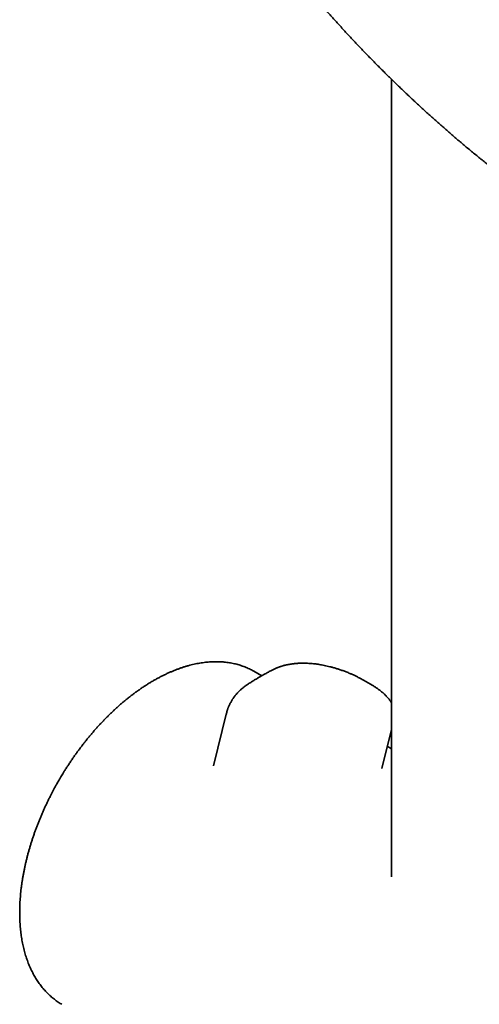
# Model space of a CAD drawing. Header units: millimetres. Extents: x 8 to 768, y 12 to 1489.
# Tile 3 of 13: x 598 to 644, y 410 to 509. Entities that reach past the tile are written whole.
import ezdxf

# ---------------------------------------------------------------- set-up
doc = ezdxf.new("R2010")
doc.units = ezdxf.units.MM

msp = doc.modelspace()

# ---------------------------------------------------------------- linework, layer by layer
at = {"color": 7, "linetype": 'Continuous', "lineweight": 35}
for p, q in [((635.064, 503.047), (635.064, 422.532)), ((621.977, 442.824), (621.172, 443.277)), ((632.965, 441.955), (632.234, 442.377)), ((618.408, 439.067), (617.092, 433.728)), ((634.089, 433.452), (635.064, 437.405)), ((635.064, 435.454), (634.642, 435.692))]:
    msp.add_line(p, q, dxfattribs=at)
for points, knots in [([(678.981, 483.539), (679.004, 483.553), (679.055, 483.581), (679.131, 483.626), (679.212, 483.677), (679.299, 483.732), (679.39, 483.793), (679.485, 483.859), (679.579, 483.928), (679.667, 483.995), (679.744, 484.057), (679.813, 484.114), (679.873, 484.166), (679.925, 484.211), (679.968, 484.25), (680.002, 484.281), (680.029, 484.307), (680.056, 484.333), (680.087, 484.363), (680.124, 484.399), (680.166, 484.441), (680.214, 484.491), (680.268, 484.548), (680.324, 484.609), (680.379, 484.671), (680.431, 484.732), (680.485, 484.798), (680.541, 484.867), (680.597, 484.94), (680.648, 485.008), (680.692, 485.07), (680.728, 485.121), (680.756, 485.163), (680.779, 485.197), (680.803, 485.233), (680.829, 485.273), (680.86, 485.322), (680.897, 485.381), (680.939, 485.452), (680.985, 485.531), (681.032, 485.616), (681.08, 485.706), (681.128, 485.799), (681.171, 485.889), (681.211, 485.974), (681.247, 486.056), (681.283, 486.139), (681.318, 486.224), (681.351, 486.306), (681.38, 486.382), (681.404, 486.447), (681.424, 486.503), (681.44, 486.552), (681.456, 486.598), (681.472, 486.646), (681.489, 486.701), (681.508, 486.761), (681.53, 486.836), (681.557, 486.928), (681.586, 487.037), (681.616, 487.153), (681.644, 487.275), (681.672, 487.402), (681.698, 487.533), (681.723, 487.669), (681.742, 487.788), (681.758, 487.889), (681.769, 487.967), (681.778, 488.04), (681.786, 488.104), (681.793, 488.16), (681.798, 488.207), (681.802, 488.245), (681.807, 488.286), (681.812, 488.339), (681.818, 488.41), (681.825, 488.49), (681.832, 488.578), (681.838, 488.675), (681.844, 488.782), (681.849, 488.901), (681.854, 489.031), (681.857, 489.201), (681.858, 489.413), (681.853, 489.668), (681.843, 489.939), (681.826, 490.226), (681.801, 490.528), (681.774, 490.786), (681.75, 490.991), (681.731, 491.14), (681.711, 491.285), (681.691, 491.42), (681.672, 491.542), (681.655, 491.647), (681.64, 491.737), (681.628, 491.81), (681.617, 491.87), (681.608, 491.92), (681.599, 491.969), (681.59, 492.02), (681.579, 492.079), (681.567, 492.142), (681.553, 492.215), (681.537, 492.298), (681.518, 492.391), (681.495, 492.498), (681.469, 492.621), (681.439, 492.759), (681.404, 492.911), (681.365, 493.075), (681.319, 493.264), (681.265, 493.478), (681.2, 493.72), (681.128, 493.981), (681.049, 494.258), (680.963, 494.544), (680.872, 494.836), (680.749, 495.215), (680.589, 495.685), (680.384, 496.252), (680.162, 496.832), (679.924, 497.427), (679.668, 498.034), (679.455, 498.517), (679.297, 498.867), (679.199, 499.081), (679.099, 499.296), (678.997, 499.512), (678.896, 499.724), (678.799, 499.925), (678.707, 500.112), (678.623, 500.283), (678.545, 500.439), (678.476, 500.577), (678.415, 500.698), (678.362, 500.802), (678.318, 500.888), (678.279, 500.964), (678.241, 501.037), (678.2, 501.118), (678.154, 501.205), (678.091, 501.327), (678.008, 501.485), (677.902, 501.685), (677.786, 501.902), (677.659, 502.138), (677.519, 502.393), (677.368, 502.667), (677.208, 502.953), (677.039, 503.251), (676.861, 503.561), (676.675, 503.882), (676.452, 504.261), (676.188, 504.702), (675.879, 505.211), (675.549, 505.742), (675.199, 506.297), (674.829, 506.872), (674.439, 507.467), (674.029, 508.082), (673.595, 508.719), (673.142, 509.372), (672.671, 510.039), (672.182, 510.72), (671.668, 511.422), (671.128, 512.145), (670.563, 512.889), (670.015, 513.598), (669.488, 514.267), (668.987, 514.895), (668.472, 515.531), (667.946, 516.171), (667.412, 516.812), (666.822, 517.511), (666.174, 518.266), (665.464, 519.078), (664.745, 519.888), (664.015, 520.695), (663.276, 521.499), (662.543, 522.284), (661.815, 523.05), (661.095, 523.796), (660.369, 524.538), (659.635, 525.276), (658.881, 526.022), (658.106, 526.778), (657.311, 527.541), (656.51, 528.297), (655.704, 529.045), (654.894, 529.785), (654.096, 530.502), (653.31, 531.197), (652.537, 531.87), (651.762, 532.534), (650.985, 533.189), (650.192, 533.847), (649.381, 534.508), (648.555, 535.17), (647.729, 535.821), (646.903, 536.459), (646.078, 537.085), (645.314, 537.654), (644.61, 538.169), (643.966, 538.633), (643.324, 539.088), (642.684, 539.535), (642.052, 539.969), (641.441, 540.38), (640.859, 540.767), (640.304, 541.13), (639.769, 541.474), (639.254, 541.8), (638.76, 542.108), (638.288, 542.398), (637.837, 542.671), (637.405, 542.929), (636.966, 543.187), (636.523, 543.443), (636.078, 543.696), (635.658, 543.931), (635.262, 544.149), (634.891, 544.351), (634.544, 544.536), (634.221, 544.707), (633.921, 544.863), (633.644, 545.005), (633.391, 545.134), (633.16, 545.25), (632.98, 545.339), (632.847, 545.404), (632.756, 545.449), (632.674, 545.489), (632.601, 545.524), (632.534, 545.557), (632.464, 545.59), (632.385, 545.629), (632.29, 545.674), (632.181, 545.726), (632.048, 545.789), (631.888, 545.864), (631.7, 545.952), (631.494, 546.046), (631.273, 546.147), (631.035, 546.254), (630.781, 546.366), (630.502, 546.487), (630.196, 546.618), (629.864, 546.756), (629.514, 546.899), (629.147, 547.044), (628.731, 547.204), (628.28, 547.372), (627.806, 547.541), (627.351, 547.695), (626.915, 547.837), (626.496, 547.966), (626.096, 548.083), (625.726, 548.186), (625.386, 548.276), (625.072, 548.354), (624.771, 548.425), (624.484, 548.488), (624.235, 548.541), (624.023, 548.582), (623.85, 548.615), (623.709, 548.64), (623.597, 548.66), (623.514, 548.674), (623.44, 548.686), (623.381, 548.696), (623.335, 548.703), (623.296, 548.709), (623.256, 548.715), (623.208, 548.722), (623.152, 548.731), (623.088, 548.74), (623.006, 548.752), (622.904, 548.766), (622.778, 548.782), (622.639, 548.799), (622.485, 548.816), (622.319, 548.833), (622.145, 548.849), (621.969, 548.863), (621.794, 548.875), (621.621, 548.885), (621.448, 548.892), (621.173, 548.901), (620.8, 548.903), (620.458, 548.892), (620.24, 548.879), (620.146, 548.872), (620.061, 548.866), (619.988, 548.86), (619.925, 548.854), (619.872, 548.849), (619.832, 548.845), (619.803, 548.842), (619.778, 548.839), (619.75, 548.836), (619.714, 548.832), (619.67, 548.827), (619.619, 548.82), (619.562, 548.813), (619.5, 548.804), (619.385, 548.788), (619.222, 548.762), (619.036, 548.728), (618.879, 548.695), (618.747, 548.666), (618.614, 548.634), (618.481, 548.599), (618.347, 548.561), (618.214, 548.521), (618.092, 548.481), (617.983, 548.444), (617.888, 548.41), (617.804, 548.378), (617.724, 548.346), (617.641, 548.313), (617.554, 548.275), (617.462, 548.235), (617.368, 548.191), (617.271, 548.144), (617.175, 548.095), (617.082, 548.046), (616.954, 547.974), (616.793, 547.878), (616.593, 547.748), (616.395, 547.605), (616.198, 547.448), (616.041, 547.31), (615.92, 547.196), (615.832, 547.108), (615.746, 547.019), (615.664, 546.928), (615.584, 546.837), (615.517, 546.756), (615.459, 546.683), (615.407, 546.616), (615.35, 546.54), (615.287, 546.453), (615.221, 546.356), (615.151, 546.249), (615.079, 546.131), (615.003, 546.002), (614.954, 545.91), (614.928, 545.863)], [0, 0, 0, 0, 0.001409, 0.002983, 0.004725, 0.006632, 0.008707, 0.010948, 0.013354, 0.015512, 0.017472, 0.019236, 0.020803, 0.022172, 0.023345, 0.024194, 0.024897, 0.02558, 0.026417, 0.027409, 0.028556, 0.029859, 0.031465, 0.033095, 0.034683, 0.036229, 0.037732, 0.039586, 0.041371, 0.043038, 0.044504, 0.045768, 0.046619, 0.047365, 0.048171, 0.049074, 0.050073, 0.051488, 0.053061, 0.054792, 0.056653, 0.058563, 0.060516, 0.062513, 0.064128, 0.06577, 0.06744, 0.069136, 0.070802, 0.072272, 0.073536, 0.074593, 0.075479, 0.076286, 0.077198, 0.078215, 0.079337, 0.080564, 0.082373, 0.08437, 0.086479, 0.08864, 0.090854, 0.093119, 0.095436, 0.097806, 0.099155, 0.100494, 0.101699, 0.102757, 0.103667, 0.10443, 0.105045, 0.105513, 0.10645, 0.107587, 0.108925, 0.110289, 0.111813, 0.113497, 0.115341, 0.117344, 0.119495, 0.123129, 0.126925, 0.130883, 0.135003, 0.139285, 0.143728, 0.145734, 0.147772, 0.149792, 0.151622, 0.153248, 0.154669, 0.155821, 0.156792, 0.157581, 0.158199, 0.158741, 0.159511, 0.160213, 0.161032, 0.161979, 0.163054, 0.164257, 0.165587, 0.167198, 0.168964, 0.170884, 0.172958, 0.175187, 0.177958, 0.180937, 0.184122, 0.187504, 0.190944, 0.194399, 0.197869, 0.204269, 0.210719, 0.217219, 0.223769, 0.230369, 0.237019, 0.239269, 0.241525, 0.243787, 0.246054, 0.248305, 0.250405, 0.25233, 0.254108, 0.255706, 0.257124, 0.258363, 0.259422, 0.260301, 0.261001, 0.261745, 0.262553, 0.263455, 0.264414, 0.266258, 0.268272, 0.270454, 0.272807, 0.275381, 0.278119, 0.280963, 0.283906, 0.28695, 0.290093, 0.293336, 0.298044, 0.302947, 0.308046, 0.31334, 0.31883, 0.324412, 0.330183, 0.336142, 0.34229, 0.348396, 0.354678, 0.361135, 0.367767, 0.374575, 0.381558, 0.387167, 0.392885, 0.398701, 0.404532, 0.410362, 0.41619, 0.423605, 0.431017, 0.438427, 0.445834, 0.453238, 0.46064, 0.467616, 0.47459, 0.481561, 0.488531, 0.495497, 0.502884, 0.510268, 0.517649, 0.525028, 0.532403, 0.539777, 0.546726, 0.553674, 0.560619, 0.567561, 0.574502, 0.58186, 0.589216, 0.596569, 0.60392, 0.611268, 0.618613, 0.624383, 0.630151, 0.635918, 0.641683, 0.647436, 0.653055, 0.658277, 0.66334, 0.668247, 0.672995, 0.677587, 0.681942, 0.686146, 0.690198, 0.694098, 0.698542, 0.702771, 0.706784, 0.710583, 0.714165, 0.717532, 0.720684, 0.72362, 0.726341, 0.728846, 0.731136, 0.733211, 0.734205, 0.735112, 0.735931, 0.736664, 0.737321, 0.737951, 0.73875, 0.739717, 0.740818, 0.742022, 0.74376, 0.745675, 0.747767, 0.750036, 0.752481, 0.755104, 0.757903, 0.761187, 0.764684, 0.768396, 0.772322, 0.776462, 0.781848, 0.787088, 0.792183, 0.797131, 0.801933, 0.806589, 0.811098, 0.814993, 0.818771, 0.822434, 0.82598, 0.829395, 0.831744, 0.833945, 0.835997, 0.837136, 0.838225, 0.83921, 0.839999, 0.840552, 0.840988, 0.84151, 0.842135, 0.842866, 0.843701, 0.844641, 0.846105, 0.847766, 0.849626, 0.851684, 0.853988, 0.85641, 0.858841, 0.861281, 0.863729, 0.866186, 0.868652, 0.875588, 0.882592, 0.884173, 0.885658, 0.886979, 0.888137, 0.889131, 0.889961, 0.890628, 0.891037, 0.891376, 0.891819, 0.892394, 0.893101, 0.893923, 0.894871, 0.895895, 0.896915, 0.90051, 0.904033, 0.906287, 0.908572, 0.910902, 0.913277, 0.915698, 0.918163, 0.920532, 0.922511, 0.924305, 0.925914, 0.927377, 0.928973, 0.930758, 0.932539, 0.934476, 0.936506, 0.938504, 0.940465, 0.94239, 0.946787, 0.951044, 0.955986, 0.960809, 0.965558, 0.967959, 0.970386, 0.972818, 0.975224, 0.977606, 0.979985, 0.981423, 0.983063, 0.984906, 0.986952, 0.989201, 0.991607, 0.994209, 0.997007, 1, 1, 1, 1]), ([(613.379, 542.918), (613.374, 542.909), (613.333, 542.833), (613.261, 542.685), (613.166, 542.475), (613.077, 542.257), (612.994, 542.034), (612.918, 541.804), (612.849, 541.567), (612.786, 541.324), (612.731, 541.075), (612.682, 540.82), (612.64, 540.559), (612.605, 540.291), (612.578, 540.018), (612.557, 539.738), (612.544, 539.454), (612.539, 539.163), (612.54, 538.868), (612.549, 538.567), (612.565, 538.261), (612.589, 537.95), (612.619, 537.634), (612.657, 537.314), (612.702, 536.989), (612.755, 536.66), (612.814, 536.326), (612.88, 535.988), (612.954, 535.646), (613.034, 535.301), (613.121, 534.951), (613.215, 534.597), (613.315, 534.24), (613.423, 533.879), (613.536, 533.514), (613.657, 533.146), (613.784, 532.774), (613.918, 532.399), (614.058, 532.021), (614.204, 531.639), (614.357, 531.254), (614.516, 530.866), (614.681, 530.474), (614.853, 530.08), (615.03, 529.683), (615.214, 529.282), (615.404, 528.879), (615.6, 528.474), (615.802, 528.065), (616.009, 527.654), (616.223, 527.24), (616.442, 526.824), (616.668, 526.405), (616.899, 525.983), (617.135, 525.56), (617.378, 525.134), (617.626, 524.706), (617.879, 524.276), (618.138, 523.844), (618.403, 523.409), (618.673, 522.973), (618.948, 522.535), (619.229, 522.095), (619.515, 521.654), (619.806, 521.211), (620.102, 520.766), (620.403, 520.32), (620.71, 519.872), (621.022, 519.423), (621.338, 518.972), (621.66, 518.521), (621.986, 518.068), (622.318, 517.614), (622.654, 517.158), (622.995, 516.702), (623.341, 516.245), (623.691, 515.787), (624.047, 515.328), (624.407, 514.868), (624.771, 514.408), (625.14, 513.946), (625.514, 513.484), (625.88, 513.037), (626.249, 512.59), (626.609, 512.159), (626.973, 511.728), (627.326, 511.313), (627.682, 510.898), (628.041, 510.484), (628.403, 510.07), (628.767, 509.657), (629.134, 509.245), (629.504, 508.833), (629.876, 508.423), (630.251, 508.013), (630.627, 507.605), (631.006, 507.198), (631.387, 506.793), (631.769, 506.389), (632.153, 505.987), (632.537, 505.588), (632.922, 505.192), (633.305, 504.801), (633.684, 504.417), (634.05, 504.05), (634.381, 503.72), (634.67, 503.434), (634.984, 503.125), (635.207, 502.908), (635.347, 502.771)], [0, 0, 0, 0, 0.00127, 0.010211, 0.019219, 0.028296, 0.037444, 0.046666, 0.055959, 0.065324, 0.074758, 0.084259, 0.093822, 0.103443, 0.113117, 0.122838, 0.132602, 0.142403, 0.152234, 0.162092, 0.17197, 0.181865, 0.191773, 0.201689, 0.211611, 0.221536, 0.231461, 0.241384, 0.251303, 0.261217, 0.271125, 0.281025, 0.290918, 0.300803, 0.31068, 0.320547, 0.330406, 0.340256, 0.350097, 0.35993, 0.369754, 0.379569, 0.389376, 0.399176, 0.408967, 0.418751, 0.428529, 0.438299, 0.448063, 0.457821, 0.467573, 0.47732, 0.487062, 0.496799, 0.506531, 0.516259, 0.525984, 0.535705, 0.545424, 0.555139, 0.564853, 0.574564, 0.584274, 0.593983, 0.603691, 0.613399, 0.623107, 0.632816, 0.642525, 0.652237, 0.66195, 0.671667, 0.681386, 0.69111, 0.700838, 0.710571, 0.720311, 0.730058, 0.739813, 0.749577, 0.759351, 0.769137, 0.778936, 0.787744, 0.797546, 0.80635, 0.815152, 0.823952, 0.83275, 0.841545, 0.850337, 0.859125, 0.867909, 0.876689, 0.885463, 0.894231, 0.902989, 0.911737, 0.920471, 0.929186, 0.937873, 0.946519, 0.955099, 0.963564, 0.971792, 0.979402, 0.985434, 0.990853, 1, 1, 1, 1]), ([(635.347, 502.771), (635.49, 502.632), (635.693, 502.435), (635.995, 502.144), (636.256, 501.894), (636.569, 501.596), (636.9, 501.284), (637.248, 500.958), (637.608, 500.622), (637.98, 500.278), (638.359, 499.93), (638.746, 499.578), (639.138, 499.224), (639.536, 498.868), (639.938, 498.512), (640.343, 498.155), (640.753, 497.798), (641.165, 497.441), (641.579, 497.086), (641.996, 496.731), (642.415, 496.378), (642.836, 496.027), (643.258, 495.677), (643.682, 495.33), (644.108, 494.984), (644.534, 494.641), (644.961, 494.301), (645.389, 493.963), (645.818, 493.628), (646.247, 493.295), (646.677, 492.966), (647.107, 492.639), (647.537, 492.316), (647.968, 491.996), (648.398, 491.679), (648.828, 491.366), (649.258, 491.057), (649.688, 490.75), (650.117, 490.448), (650.546, 490.149), (650.974, 489.854), (651.401, 489.563), (651.828, 489.276), (652.254, 488.993), (652.678, 488.714), (653.102, 488.439), (653.525, 488.169), (653.946, 487.902), (654.366, 487.64), (654.785, 487.382), (655.202, 487.129), (655.618, 486.88), (656.032, 486.636), (656.444, 486.396), (656.855, 486.161), (657.264, 485.931), (657.671, 485.705), (658.076, 485.484), (658.478, 485.268), (658.879, 485.057), (659.278, 484.85), (659.674, 484.649), (660.068, 484.452), (660.46, 484.261), (660.849, 484.074), (661.236, 483.893), (661.62, 483.717), (662.001, 483.546), (662.38, 483.38), (662.756, 483.219), (663.129, 483.063), (663.499, 482.913), (663.867, 482.768), (664.231, 482.629), (664.593, 482.495), (664.951, 482.366), (665.306, 482.243), (665.658, 482.125), (666.007, 482.013), (666.353, 481.906), (666.695, 481.804), (667.034, 481.709), (667.369, 481.619), (667.701, 481.534), (668.03, 481.455), (668.355, 481.382), (668.676, 481.315), (668.994, 481.253), (669.308, 481.197), (669.619, 481.147), (669.926, 481.103), (670.229, 481.065), (670.528, 481.032), (670.823, 481.006), (671.114, 480.985), (671.401, 480.971), (671.684, 480.963), (671.963, 480.96), (672.238, 480.964), (672.508, 480.974), (672.774, 480.99), (673.036, 481.012), (673.293, 481.04), (673.545, 481.075), (673.793, 481.116), (674.036, 481.163), (674.274, 481.216), (674.507, 481.275), (674.735, 481.341), (674.958, 481.412), (675.176, 481.49), (675.388, 481.574), (675.596, 481.663), (675.797, 481.759), (675.958, 481.841), (676.05, 481.894), (676.078, 481.91)], [0, 0, 0, 0, 0.009366, 0.013226, 0.019629, 0.02629, 0.033446, 0.040921, 0.048647, 0.056566, 0.06464, 0.072838, 0.081139, 0.089525, 0.097982, 0.106502, 0.115074, 0.123692, 0.13235, 0.141043, 0.149768, 0.15852, 0.167298, 0.176097, 0.184917, 0.193756, 0.202611, 0.211481, 0.220365, 0.229262, 0.23817, 0.247089, 0.256019, 0.264957, 0.273904, 0.282859, 0.291821, 0.300791, 0.309766, 0.318748, 0.327735, 0.336728, 0.345726, 0.354728, 0.363735, 0.372745, 0.38176, 0.390779, 0.399801, 0.408826, 0.417855, 0.426887, 0.435922, 0.44496, 0.454, 0.463043, 0.472089, 0.481137, 0.490188, 0.499241, 0.508296, 0.517354, 0.526414, 0.535476, 0.544541, 0.553608, 0.562677, 0.571748, 0.580822, 0.589898, 0.598977, 0.608058, 0.617141, 0.626227, 0.635315, 0.644406, 0.653499, 0.662595, 0.671693, 0.680794, 0.689898, 0.699004, 0.708113, 0.717224, 0.726337, 0.735452, 0.74457, 0.753689, 0.762809, 0.771931, 0.781052, 0.790173, 0.799293, 0.808411, 0.817525, 0.826634, 0.835737, 0.844832, 0.853917, 0.86299, 0.872049, 0.881092, 0.890115, 0.899118, 0.908096, 0.917048, 0.925972, 0.934865, 0.943727, 0.952554, 0.961348, 0.970108, 0.978835, 0.987529, 0.996194, 1, 1, 1, 1]), ([(621.172, 443.276), (621.126, 443.302), (621.01, 443.367), (620.82, 443.464), (620.6, 443.568), (620.376, 443.664), (620.148, 443.753), (619.915, 443.835), (619.679, 443.91), (619.438, 443.977), (619.194, 444.037), (618.946, 444.089), (618.694, 444.133), (618.438, 444.17), (618.179, 444.199), (617.916, 444.219), (617.65, 444.232), (617.381, 444.237), (617.109, 444.234), (616.833, 444.223), (616.555, 444.203), (616.274, 444.175), (615.991, 444.139), (615.705, 444.095), (615.417, 444.042), (615.127, 443.981), (614.835, 443.912), (614.542, 443.835), (614.247, 443.749), (613.95, 443.655), (613.653, 443.553), (613.354, 443.443), (613.054, 443.325), (612.754, 443.199), (612.453, 443.065), (612.152, 442.924), (611.851, 442.774), (611.549, 442.617), (611.248, 442.452), (610.947, 442.28), (610.646, 442.1), (610.345, 441.913), (610.045, 441.719), (609.746, 441.517), (609.447, 441.309), (609.149, 441.093), (608.853, 440.871), (608.557, 440.641), (608.263, 440.405), (607.98, 440.171), (607.699, 439.93), (607.429, 439.693), (607.161, 439.45), (606.905, 439.211), (606.65, 438.968), (606.397, 438.719), (606.146, 438.467), (605.898, 438.21), (605.651, 437.948), (605.407, 437.683), (605.165, 437.413), (604.926, 437.139), (604.689, 436.862), (604.455, 436.581), (604.224, 436.296), (603.996, 436.008), (603.77, 435.717), (603.548, 435.422), (603.329, 435.125), (603.113, 434.825), (602.902, 434.524), (602.694, 434.221), (602.491, 433.917), (602.294, 433.615), (602.107, 433.321), (601.939, 433.051), (601.795, 432.815), (601.661, 432.592), (601.55, 432.404), (601.479, 432.281), (601.455, 432.239)], [0, 0, 0, 0, 0.0082291, 0.0209285, 0.0336548, 0.0464118, 0.0592037, 0.0720338, 0.0849058, 0.0978226, 0.110787, 0.1238012, 0.1368671, 0.149986, 0.163159, 0.1763862, 0.1896677, 0.2030028, 0.2163904, 0.229829, 0.2433169, 0.2568517, 0.270431, 0.2840522, 0.2977124, 0.3114087, 0.3251382, 0.3388979, 0.352685, 0.3664966, 0.3803302, 0.3941833, 0.4080536, 0.4219391, 0.4358378, 0.4497481, 0.4636687, 0.4775982, 0.4915357, 0.5054803, 0.5194311, 0.533388, 0.5473507, 0.5613192, 0.5752939, 0.5892751, 0.6032634, 0.6172596, 0.6312647, 0.6452801, 0.6578678, 0.6718682, 0.6844465, 0.6970213, 0.7095913, 0.7221566, 0.7347169, 0.7472721, 0.7598219, 0.7723661, 0.7849042, 0.7974358, 0.8099602, 0.8224765, 0.8349836, 0.8474799, 0.8599633, 0.8724307, 0.8848775, 0.8972971, 0.9096789, 0.9220052, 0.934244, 0.9463314, 0.9581182, 0.9691582, 0.9781884, 0.9858006, 0.995188, 1, 1, 1, 1]), ([(623.125, 443.441), (623.093, 443.425), (622.957, 443.357), (622.716, 443.231), (622.402, 443.063), (622.087, 442.888), (621.771, 442.707), (621.464, 442.526), (621.157, 442.34), (620.86, 442.154), (620.656, 442.025), (620.558, 441.96), (620.556, 441.959)], [0, 0, 0, 0, 0.038511, 0.161812, 0.285021, 0.408148, 0.5312, 0.65419, 0.764523, 0.887092, 0.997284, 1, 1, 1, 1]), ([(632.236, 442.376), (632.158, 442.42), (631.992, 442.515), (631.723, 442.656), (631.437, 442.798), (631.149, 442.931), (630.838, 443.066), (630.507, 443.201), (630.156, 443.333), (629.814, 443.451), (629.482, 443.556), (629.162, 443.65), (628.854, 443.731), (628.561, 443.801), (628.283, 443.862), (628.02, 443.912), (627.772, 443.954), (627.53, 443.991), (627.296, 444.02), (627.062, 444.045), (626.827, 444.064), (626.616, 444.077), (626.437, 444.084), (626.304, 444.087), (626.192, 444.088), (626.109, 444.088), (626.051, 444.087), (626.009, 444.087), (625.961, 444.086), (625.898, 444.085), (625.815, 444.082), (625.705, 444.077), (625.573, 444.069), (625.429, 444.058), (625.287, 444.045), (625.121, 444.026), (624.934, 444.001), (624.732, 443.967), (624.547, 443.93), (624.379, 443.893), (624.231, 443.856), (624.117, 443.824), (624.033, 443.8), (623.975, 443.782), (623.923, 443.766), (623.878, 443.751), (623.837, 443.737), (623.792, 443.722), (623.735, 443.702), (623.663, 443.676), (623.574, 443.642), (623.469, 443.6), (623.351, 443.549), (623.234, 443.495), (623.158, 443.457), (623.125, 443.441)], [0, 0, 0, 0, 0.031361, 0.067542, 0.102627, 0.136612, 0.1695, 0.20908, 0.246977, 0.283204, 0.317774, 0.350713, 0.382034, 0.411734, 0.43981, 0.466262, 0.49109, 0.514502, 0.539209, 0.561515, 0.585325, 0.610648, 0.626172, 0.640118, 0.651736, 0.661021, 0.665912, 0.669765, 0.674257, 0.680819, 0.689454, 0.700168, 0.715376, 0.731056, 0.746214, 0.760846, 0.784804, 0.807187, 0.827988, 0.847196, 0.86445, 0.879371, 0.8872, 0.894183, 0.90032, 0.905608, 0.910371, 0.915147, 0.921973, 0.930855, 0.941796, 0.954801, 0.969874, 0.98702, 1, 1, 1, 1]), ([(620.556, 441.959), (620.466, 441.899), (620.288, 441.778), (620.04, 441.585), (619.813, 441.388), (619.608, 441.189), (619.421, 440.986), (619.257, 440.788), (619.125, 440.61), (619.031, 440.473), (618.958, 440.359), (618.893, 440.252), (618.821, 440.125), (618.757, 440.003), (618.702, 439.891), (618.658, 439.794), (618.616, 439.696), (618.58, 439.607), (618.553, 439.538), (618.533, 439.481), (618.514, 439.426), (618.491, 439.358), (618.464, 439.271), (618.433, 439.165), (618.403, 439.044), (618.381, 438.955), (618.372, 438.905), (618.372, 438.901)], [0, 0, 0, 0, 0.079381, 0.159139, 0.235029, 0.305976, 0.375756, 0.44652, 0.503503, 0.547615, 0.576388, 0.608444, 0.645964, 0.69047, 0.71658, 0.744617, 0.77443, 0.800627, 0.820522, 0.834106, 0.848593, 0.868296, 0.893291, 0.923587, 0.959193, 0.99698, 1, 1, 1, 1]), ([(635.064, 440.074), (635.057, 440.087), (635.038, 440.121), (635.007, 440.172), (634.974, 440.225), (634.94, 440.277), (634.9, 440.335), (634.851, 440.404), (634.797, 440.474), (634.744, 440.54), (634.694, 440.6), (634.64, 440.662), (634.576, 440.732), (634.498, 440.814), (634.413, 440.899), (634.328, 440.978), (634.254, 441.046), (634.184, 441.107), (634.109, 441.171), (634.024, 441.24), (633.928, 441.317), (633.823, 441.396), (633.705, 441.482), (633.581, 441.569), (633.449, 441.658), (633.315, 441.744), (633.178, 441.829), (633.062, 441.899), (632.991, 441.94), (632.965, 441.955)], [0, 0, 0, 0, 0.016997, 0.046362, 0.070388, 0.090416, 0.119294, 0.153088, 0.189374, 0.22179, 0.250026, 0.279759, 0.316005, 0.358064, 0.407335, 0.44931, 0.484098, 0.516105, 0.548111, 0.588853, 0.63048, 0.674777, 0.722402, 0.776538, 0.82394, 0.87558, 0.926619, 0.973313, 1, 1, 1, 1]), ([(618.372, 438.901), (618.372, 438.903), (618.377, 438.93), (618.388, 438.982), (618.4, 439.035), (618.408, 439.064), (618.408, 439.067)], [0, 0, 0, 0, 0.032373, 0.483315, 0.939842, 1, 1, 1, 1]), ([(601.455, 432.239), (601.386, 432.119), (601.289, 431.95), (601.15, 431.7), (601.034, 431.488), (600.897, 431.233), (600.755, 430.964), (600.61, 430.681), (600.462, 430.387), (600.314, 430.084), (600.167, 429.774), (600.021, 429.459), (599.878, 429.138), (599.736, 428.814), (599.597, 428.486), (599.462, 428.155), (599.33, 427.821), (599.201, 427.485), (599.077, 427.147), (598.956, 426.807), (598.839, 426.466), (598.727, 426.124), (598.619, 425.782), (598.516, 425.438), (598.417, 425.094), (598.323, 424.75), (598.234, 424.406), (598.149, 424.062), (598.07, 423.719), (597.996, 423.375), (597.926, 423.033), (597.862, 422.691), (597.803, 422.351), (597.749, 422.011), (597.701, 421.673), (597.657, 421.337), (597.619, 421.002), (597.587, 420.668), (597.56, 420.337), (597.538, 420.007), (597.522, 419.68), (597.512, 419.355), (597.507, 419.033), (597.507, 418.713), (597.513, 418.396), (597.525, 418.082), (597.542, 417.771), (597.565, 417.462), (597.594, 417.158), (597.628, 416.856), (597.668, 416.558), (597.714, 416.264), (597.765, 415.973), (597.822, 415.687), (597.885, 415.404), (597.953, 415.126), (598.027, 414.852), (598.107, 414.582), (598.192, 414.317), (598.283, 414.057), (598.379, 413.801), (598.481, 413.55), (598.588, 413.305), (598.701, 413.064), (598.819, 412.829), (598.943, 412.599), (599.072, 412.375), (599.206, 412.156), (599.345, 411.943), (599.49, 411.736), (599.64, 411.535), (599.794, 411.34), (599.954, 411.15), (600.119, 410.967), (600.288, 410.79), (600.463, 410.62), (600.642, 410.456), (600.826, 410.298), (601.014, 410.147), (601.208, 410.002), (601.405, 409.865), (601.588, 409.745), (601.707, 409.674), (601.757, 409.645)], [0, 0, 0, 0, 0.013871, 0.019401, 0.028594, 0.038131, 0.048357, 0.05903, 0.070051, 0.081342, 0.092849, 0.10453, 0.116354, 0.128297, 0.140341, 0.152471, 0.164674, 0.176942, 0.189266, 0.20164, 0.214058, 0.226515, 0.239008, 0.251532, 0.264086, 0.276666, 0.28927, 0.301896, 0.314543, 0.327209, 0.339892, 0.352592, 0.365307, 0.378037, 0.39078, 0.403535, 0.416302, 0.429081, 0.44187, 0.454668, 0.467476, 0.480293, 0.493117, 0.505949, 0.518788, 0.531632, 0.544483, 0.557337, 0.570196, 0.583057, 0.59592, 0.608785, 0.621649, 0.634513, 0.647375, 0.660233, 0.673088, 0.685936, 0.698778, 0.711612, 0.724436, 0.737249, 0.750051, 0.76284, 0.775614, 0.788374, 0.801119, 0.813848, 0.82656, 0.839257, 0.851938, 0.864605, 0.877258, 0.889899, 0.90253, 0.915153, 0.927771, 0.940386, 0.953002, 0.965622, 0.97825, 0.99089, 1, 1, 1, 1])]:
    msp.add_open_spline(points, degree=3, knots=knots, dxfattribs=at)

doc.saveas('drawing.dxf')
